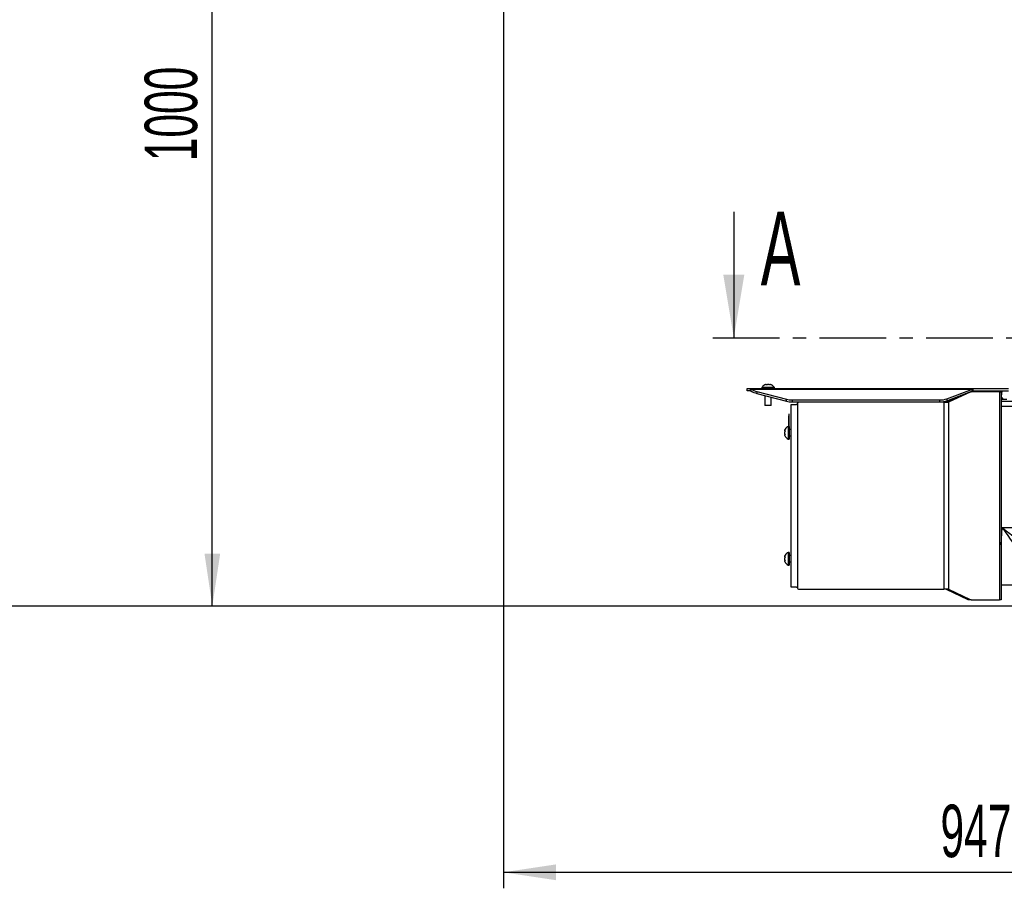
# Model space of a CAD drawing. Extents: x 0 to 8410, y 0 to 5940.
# Tile 69 of 161: x 2854 to 3792, y 1259 to 2091. Entities that reach past the tile are written whole.
import ezdxf

# ---------------------------------------------------------------- set-up
doc = ezdxf.new("R2010")
doc.units = 0
doc.header["$LTSCALE"] = 10
doc.linetypes.add('CENTER', pattern=[10.16, 6.35, -1.27, 1.27, -1.27])
doc.layers.get('0').update_dxf_attribs({"linetype": 'CONTINUOUS'})
doc.styles.add('SLDTEXTSTYLE0', font='TXT', dxfattribs={"width": 0.605})
doc.dimstyles.new('SLDDIMSTYLE1', dxfattribs={"dimtxt": 50, "dimasz": 50, "dimexe": 0, "dimexo": 0.0625, "dimgap": 12.5, "dimtad": 1, "dimdec": 1, "dimrnd": 1e-09, "dimzin": 12, "dimtxsty": 'SLDTEXTSTYLE0', "dimsah": 1, "dimcen": 0.09, "dimazin": 3, "dimtfac": 1, "dimtofl": 0, "dimtmove": 0, "dimatfit": 3, "dimtolj": 1, "dimtzin": 12})
doc.dimstyles.new('SLDDIMSTYLE10', dxfattribs={"dimtxt": 50, "dimasz": 50, "dimexe": 0, "dimexo": 0.0625, "dimgap": -12.5, "dimtad": 0, "dimtih": 1, "dimtoh": 1, "dimdec": 1, "dimlfac": 0.5, "dimrnd": 1e-09, "dimzin": 12, "dimtxsty": 'SLDTEXTSTYLE0', "dimblk1": 'NONE', "dimsah": 1, "dimcen": 0, "dimazin": 3, "dimtfac": 1, "dimtmove": 0, "dimatfit": 3, "dimtolj": 1})
doc.dimstyles.new('SLDDIMSTYLE2', dxfattribs={"dimtxt": 50, "dimasz": 50, "dimexe": 0, "dimexo": 0.0625, "dimgap": 12.5, "dimtad": 1, "dimdec": 0, "dimrnd": 1e-09, "dimzin": 12, "dimtxsty": 'SLDTEXTSTYLE0', "dimsah": 1, "dimcen": 0.09, "dimazin": 3, "dimtfac": 1, "dimtofl": 0, "dimtmove": 0, "dimatfit": 3, "dimtolj": 1, "dimtzin": 12})

# ---------------------------------------------------------------- blocks, each defined once
blk = doc.blocks.new('_D_4')
at = {"color": 7, "linetype": 'CONTINUOUS'}
for p, q in [((3314.5, 2596.74), (3314.5, 1264.41)), ((4261.63, 1476.98), (4261.63, 1264.41)), ((3314.5, 1279.41), (4261.63, 1279.41))]:
    blk.add_line(p, q, dxfattribs=at)
for points in [[(3314.5, 1279.41), (3364.5, 1271.91), (3364.5, 1286.91)], [(4261.63, 1279.41), (4211.63, 1286.91), (4211.63, 1271.91)]]:
    blk.add_solid(points, dxfattribs=at)
at = {"color": 7, "linetype": 'CONTINUOUS', "insert": (3730.78, 1343.86), "char_height": 50, "attachment_point": 1, "style": 'SLDTEXTSTYLE0'}
blk.add_mtext('947', dxfattribs=at)
blk = doc.blocks.new('_D_6')
at = {"color": 7, "linetype": 'CONTINUOUS'}
for p, q in [((4661.63, 2533.02), (3022.36, 2533.02)), ((3037.36, 1533.02), (3037.36, 2533.02)), ((4543.1, 1533.02), (3022.36, 1533.02))]:
    blk.add_line(p, q, dxfattribs=at)
for points in [[(3037.36, 2533.02), (3029.86, 2483.02), (3044.86, 2483.02)], [(3037.36, 1533.02), (3044.86, 1583.02), (3029.86, 1583.02)]]:
    blk.add_solid(points, dxfattribs=at)
at = {"color": 7, "linetype": 'CONTINUOUS', "insert": (2972.9, 1956.63), "char_height": 50, "attachment_point": 1, "rotation": 90, "style": 'SLDTEXTSTYLE0'}
blk.add_mtext('1000', dxfattribs=at)
blk = doc.blocks.new('_D_9')
at = {"color": 7, "linetype": 'CONTINUOUS'}
for p, q in [((6136.63, 4639.08), (2746.63, 4639.08)), ((2761.63, 4639.08), (2761.63, 1533.02)), ((3861.91, 1533.02), (2746.63, 1533.02))]:
    blk.add_line(p, q, dxfattribs=at)
for points in [[(2761.63, 4639.08), (2754.13, 4589.08), (2769.13, 4589.08)], [(2761.63, 1533.02), (2769.13, 1583.02), (2754.13, 1583.02)]]:
    blk.add_solid(points, dxfattribs=at)
at = {"color": 7, "linetype": 'CONTINUOUS', "insert": (2697.18, 3009.66), "char_height": 50, "attachment_point": 1, "rotation": 90, "style": 'SLDTEXTSTYLE0'}
blk.add_mtext('3106', dxfattribs=at)
blk = doc.blocks.new('_D_25')
at = {"color": 7, "linetype": 'CONTINUOUS'}
for p, q in [((2062.62, 5429.6), (2293.31, 4952.44)), ((2293.31, 4952.44), (2402.63, 4726.35)), ((2433.35, 4741.69), (2433.35, 4820.85)), ((2433.35, 4820.85), (2655.21, 4820.85)), ((2655.21, 4820.85), (2655.21, 4741.69)), ((2655.21, 4741.69), (2433.35, 4741.69)), ((2402.63, 4726.35), (2660.94, 4726.35))]:
    blk.add_line(p, q, dxfattribs=at)
blk.add_arc((2177.97, 5191.02), 4417.95, 270.87652, 299.0424, dxfattribs=at)
blk.add_solid([(2293.31, 4952.44), (2308.32, 4904.16), (2321.83, 4910.69)], dxfattribs=at)
at = {"color": 7, "linetype": 'CONTINUOUS', "char_height": 50, "attachment_point": 1, "style": 'SLDTEXTSTYLE0'}
for s, insert in [('%%c', (2450.54, 4806.14)), ('265', (2523.44, 4806.28))]:
    blk.add_mtext(s, dxfattribs=dict(at, insert=insert))
blk = doc.blocks.new('_NONE')

msp = doc.modelspace()

# ---------------------------------------------------------------- linework, layer by layer
at = {"color": 7, "linetype": 'CONTINUOUS'}
for p, q in [((3533.95677, 1908.521738), (3533.95677, 1788.521738)), ((3546.635391, 1738.021736), (3546.635391, 1740.02174)), ((3546.635391, 1740.02174), (3549.443366, 1740.02174)), ((3549.443366, 1738.021736), (3546.635391, 1738.021736)), ((3549.443366, 1740.02174), (3550.292255, 1739.646976)), ((3549.443366, 1740.02174), (3761.635365, 1740.02174)), ((3549.443366, 1740.02174), (3549.443366, 1738.021736)), ((3549.443366, 1738.021736), (3550.292255, 1737.834354)), ((3550.292255, 1737.834354), (3550.292255, 1739.646976)), ((3556.035401, 1737.351467), (3584.203364, 1729.911287)), ((3556.035401, 1735.538845), (3584.203364, 1728.098665)), ((3560.63539, 1741.021742), (3560.63539, 1740.02174)), ((3572.635355, 1741.021742), (3560.63539, 1741.021742)), ((3564.964237, 1743.657981), (3564.964237, 1743.907292)), ((3568.306567, 1743.900423), (3568.306567, 1743.670766)), ((3568.385365, 1743.614425), (3568.337502, 1743.900423)), ((3572.635355, 1740.02174), (3572.635355, 1741.021742)), ((3617.585363, 1740.171735), (3617.585363, 1740.02174)), ((3617.585363, 1740.171735), (3646.985354, 1740.171735)), ((3646.985354, 1740.171735), (3646.985354, 1740.02174)), ((3648.185374, 1740.171735), (3648.185374, 1740.02174)), ((3648.185374, 1740.171735), (3652.322235, 1740.171735)), ((3652.322235, 1740.171735), (3652.322235, 1740.02174)), ((3652.322235, 1740.171735), (3677.585365, 1740.171735)), ((3677.585365, 1740.171735), (3677.585365, 1740.02174)), ((3736.909034, 1730.363627), (3761.14613, 1739.646976)), ((3736.909034, 1728.551005), (3761.14613, 1737.834354)), ((3758.926811, 1736.765151), (3738.257887, 1727.021744)), ((3759.024562, 1737.021734), (3760.044815, 1737.021734)), ((3786.87668, 1737.021734), (3760.044815, 1737.021734)), ((3761.14613, 1737.834354), (3761.14613, 1739.646976)), ((3761.14613, 1737.834354), (3761.635365, 1738.021736)), ((3761.635365, 1740.02174), (3761.635365, 1738.021736)), ((3761.635365, 1740.02174), (3795.706453, 1740.02174)), ((3761.635365, 1738.021736), (3795.706453, 1738.021736)), ((3786.87668, 1737.021734), (3788.634064, 1737.021734)), ((3788.634064, 1737.021734), (3788.634064, 1539.021738)), ((3789.033385, 1732.585956), (3789.508941, 1738.021736)), ((3563.635351, 1733.53142), (3563.635351, 1724.021738)), ((3569.635393, 1724.021738), (3569.635393, 1731.946607)), ((3589.50335, 1729.268898), (3730.193617, 1729.268898)), ((3589.50335, 1727.456276), (3730.193617, 1727.456276)), ((3734.015288, 1727.021744), (3595.635357, 1727.021744)), ((3734.015288, 1727.021744), (3738.257887, 1727.021744)), ((3750.091793, 1733.600293), (3736.136558, 1727.021744)), ((3790.134045, 1730.821733), (3788.634064, 1730.821733)), ((3788.634064, 1730.021735), (3791.556778, 1730.021735)), ((3788.634064, 1728.021731), (3825.659784, 1728.021731)), ((3790.134045, 1730.021735), (3790.134045, 1730.821733)), ((3791.556778, 1730.021735), (3793.993296, 1730.021735)), ((3569.635393, 1724.021738), (3563.635351, 1724.021738)), ((3586.535396, 1704.021742), (3586.535396, 1716.021736)), ((3586.535396, 1716.021736), (3586.635353, 1716.021736)), ((3586.635353, 1704.021742), (3586.635353, 1716.021736)), ((3588.635387, 1551.021737), (3588.635387, 1725.02174)), ((3588.635387, 1725.02174), (3593.635382, 1725.02174)), ((3586.335363, 1714.021732), (3586.535396, 1714.021732)), ((3586.335363, 1709.811215), (3586.335363, 1714.021732)), ((3586.335363, 1709.811215), (3586.535396, 1709.811215)), ((3586.335363, 1709.121739), (3586.335363, 1709.811215)), ((3586.335363, 1709.121739), (3586.535396, 1709.121739)), ((3586.335363, 1708.921735), (3586.535396, 1708.921735)), ((3586.335363, 1704.021742), (3586.335363, 1708.921735)), ((3583.042683, 1699.771737), (3582.7567, 1699.723889)), ((3582.7567, 1699.69291), (3582.986357, 1699.69291)), ((3586.635353, 1704.021742), (3585.635366, 1704.021742)), ((3585.635366, 1704.021742), (3585.635366, 1692.021732)), ((3586.335363, 1704.021742), (3586.535396, 1704.021742)), ((3586.635353, 1704.021742), (3586.635353, 1692.021732)), ((3588.635387, 1701.021736), (3586.635353, 1701.021736)), ((3582.999112, 1696.350579), (3582.749846, 1696.350579)), ((3585.635366, 1692.021732), (3586.635353, 1692.021732)), ((3586.635353, 1695.021738), (3588.635387, 1695.021738)), ((3582.999112, 1576.350574), (3582.749846, 1576.350574)), ((3583.042683, 1579.77174), (3582.7567, 1579.723884)), ((3582.7567, 1579.692901), (3582.986357, 1579.692901)), ((3586.635353, 1584.021737), (3585.635366, 1584.021737)), ((3585.635366, 1584.021737), (3585.635366, 1572.021739)), ((3586.635353, 1584.021737), (3586.635353, 1572.021739)), ((3588.635387, 1581.021738), (3586.635353, 1581.021738)), ((3585.635366, 1572.021739), (3586.635353, 1572.021739)), ((3586.635353, 1575.021737), (3588.635387, 1575.021737)), ((3593.635382, 1551.021737), (3588.635387, 1551.021737)), ((3595.635357, 1549.021739), (3734.015288, 1549.021739)), ((3738.257887, 1549.021739), (3734.015288, 1549.021739)), ((3736.136558, 1549.021739), (3756.805482, 1539.278322)), ((3738.257887, 1549.021739), (3758.926811, 1539.278322)), ((3799.801381, 1553.021737), (3788.634064, 1553.021737)), ((3760.044815, 1539.021738), (3757.923545, 1539.021738)), ((3760.044815, 1539.021738), (3786.87668, 1539.021738)), ((3788.634064, 1539.021738), (3786.87668, 1539.021738))]:
    msp.add_line(p, q, dxfattribs=at)
at = {"color": 7, "linetype": 'CENTER'}
msp.add_line((3513.95677, 1788.521738), (4851.490552, 1788.521738), dxfattribs=at)
at = {"color": 8, "linetype": 'CONTINUOUS'}
for p, q in [((3550.292255, 1739.646976), (3761.14613, 1739.646976)), ((3556.035401, 1737.351467), (3556.035401, 1735.538845)), ((3758.926811, 1736.765151), (3758.354666, 1736.765151)), ((3786.87668, 1737.021734), (3786.87668, 1539.021738)), ((3584.203364, 1728.098665), (3584.203364, 1729.911287)), ((3589.50335, 1729.268898), (3589.50335, 1727.456276)), ((3594.635369, 1726.021742), (3594.635369, 1550.021739)), ((3730.193617, 1727.456276), (3730.193617, 1729.268898)), ((3734.015288, 1727.021744), (3734.015288, 1549.021739)), ((3736.909034, 1730.363627), (3736.909034, 1728.551005)), ((3738.257887, 1727.021744), (3738.257887, 1549.021739)), ((3825.659784, 1723.152627), (3788.634064, 1723.152627)), ((3788.634064, 1591.184148), (3789.495887, 1607.62908)), ((3789.495887, 1607.62908), (3826.399, 1607.62908)), ((3756.805482, 1539.278322), (3758.926811, 1539.278322))]:
    msp.add_line(p, q, dxfattribs=at)
at = {"color": 7, "linetype": 'CONTINUOUS'}
for centre, radius, start, end in [((3561.41576, 1759.144773), 22.447638, 240.295215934, 256.132059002), ((3561.416239, 1757.333349), 22.448916, 240.29566959, 256.131605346), ((3566.754763, 1737.622756), 7, 120.397152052, 150.950252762), ((3566.515985, 1737.622756), 7, 29.049747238, 59.173243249), ((3760.056222, 1734.408011), 2.613748, 90.250047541, 115.601165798), ((3589.368823, 1750.343762), 21.075293, 255.812526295, 270.365731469), ((3589.368897, 1748.531751), 21.075904, 255.812738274, 270.36551949), ((3595.635374, 1726.021738), 1, 90, 180), ((3730.489844, 1748.596374), 19.329746, 269.121912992, 289.395600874), ((3730.489708, 1746.784581), 19.330572, 269.122351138, 289.395162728), ((3589.034356, 1697.902349), 7, 119.049747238, 149.173243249), ((3589.034356, 1698.141127), 7, 210.397152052, 240.950252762), ((3589.034356, 1577.902349), 7, 119.049747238, 149.173243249), ((3589.034356, 1578.141127), 7, 210.397152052, 240.950252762), ((3595.635374, 1550.021738), 1, 180, 270), ((3757.934939, 1541.635663), 2.61395, 244.399821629, 269.750251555), ((3760.05627, 1541.635668), 2.613955, 244.399833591, 269.748907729)]:
    msp.add_arc(centre, radius, start, end, dxfattribs=at)
at = {"color": 8, "linetype": 'CONTINUOUS'}
for major_axis, ratio, start_param, end_param in [((-13.985253, 19.735116), 0.0093867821, 1.5840415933, 3.1286579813), ((18.97867, -14.998052), 0.012736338, 4.7224536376, 6.2670700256)]:
    msp.add_ellipse((3789.495896, 1608.021738), major_axis=major_axis, ratio=ratio, start_param=start_param, end_param=end_param, dxfattribs=at)
at = {"color": 7, "linetype": 'CONTINUOUS'}
for points, knots in [([(3563.135388, 1743.614425), (3563.404851, 1743.762313), (3563.87173, 1744.018547), (3564.443878, 1744.188054), (3564.802459, 1744.194007), (3564.973912, 1744.051009), (3564.971668, 1743.837431), (3564.906537, 1743.669105), (3564.88538, 1743.614425)], [0, 0, 0, 0, 0.2355652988, 0.4081460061, 0.5811435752, 0.7450745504, 0.9171887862, 1, 1, 1, 1]), ([(3564.88538, 1743.614425), (3565.109119, 1743.762306), (3565.496785, 1744.018536), (3566.257679, 1744.188055), (3566.962486, 1744.194028), (3567.625063, 1744.051026), (3568.089492, 1743.837441), (3568.312808, 1743.669115), (3568.385365, 1743.614425)], [0, 0, 0, 0, 0.2355502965, 0.408131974, 0.5811375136, 0.7450663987, 0.9171708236, 1, 1, 1, 1]), ([(3568.318786, 1744.01239), (3568.35884, 1744.073097), (3568.439044, 1744.194656), (3568.797968, 1744.192337), (3569.285877, 1744.051487), (3569.753316, 1743.837375), (3570.041681, 1743.669092), (3570.135357, 1743.614425)], [0, 0, 0, 0, 0.2257647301, 0.4520712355, 0.6665252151, 0.8916701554, 1, 1, 1, 1]), ([(3761.14613, 1739.646976), (3761.22767, 1739.75572), (3761.390751, 1739.97321), (3761.553826, 1740.005563), (3761.635365, 1740.02174)], [0, 0, 0, 0, 0.49999362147, 1, 1, 1, 1]), ([(3594.635369, 1726.021742), (3594.624327, 1725.909347), (3594.602241, 1725.684555), (3594.429985, 1725.385033), (3594.17709, 1725.159515), (3593.895799, 1725.039096), (3593.710566, 1725.02675), (3593.635382, 1725.02174)], [0, 0, 0, 0, 0.2140380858, 0.4280815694, 0.6418790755, 0.8546422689, 1, 1, 1, 1]), ([(3788.643422, 1731.143733), (3788.694693, 1731.234513), (3788.938827, 1731.666776), (3788.991653, 1732.180288), (3789.033385, 1732.585956)], [0, 0, 0, 0, 0.2100122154, 1, 1, 1, 1]), ([(3582.644703, 1699.705144), (3582.584007, 1699.745195), (3582.462469, 1699.825393), (3582.46472, 1700.184353), (3582.605631, 1700.672208), (3582.819757, 1701.139683), (3582.988022, 1701.428063), (3583.042683, 1701.521744)], [0, 0, 0, 0, 0.2257656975, 0.4520720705, 0.6665221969, 0.8916696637, 1, 1, 1, 1]), ([(3583.042683, 1696.271737), (3582.894818, 1696.495485), (3582.638612, 1696.883175), (3582.469056, 1697.644043), (3582.463049, 1698.348861), (3582.606124, 1699.011406), (3582.819635, 1699.475889), (3582.987986, 1699.699187), (3583.042683, 1699.771737)], [0, 0, 0, 0, 0.2355484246, 0.4081363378, 0.5811347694, 0.7450653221, 0.9171714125, 1, 1, 1, 1]), ([(3583.042683, 1694.521745), (3582.894784, 1694.791214), (3582.63853, 1695.258104), (3582.469074, 1695.830262), (3582.463052, 1696.18885), (3582.6061, 1696.360283), (3582.819709, 1696.358022), (3582.98801, 1696.292894), (3583.042683, 1696.271737)], [0, 0, 0, 0, 0.2355674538, 0.4081517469, 0.5811486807, 0.7450795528, 0.9171876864, 1, 1, 1, 1]), ([(3582.644703, 1579.70515), (3582.584007, 1579.745197), (3582.462469, 1579.825388), (3582.46472, 1580.184361), (3582.605631, 1580.67221), (3582.819756, 1581.139682), (3582.988022, 1581.42806), (3583.042683, 1581.521739)], [0, 0, 0, 0, 0.2257656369, 0.4520736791, 0.6665234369, 0.8916704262, 1, 1, 1, 1]), ([(3583.042683, 1576.271736), (3582.894819, 1576.495486), (3582.638614, 1576.883175), (3582.469055, 1577.64404), (3582.46305, 1578.348859), (3582.606122, 1579.011407), (3582.819637, 1579.475888), (3582.987986, 1579.699188), (3583.042683, 1579.77174)], [0, 0, 0, 0, 0.2355489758, 0.4081350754, 0.5811334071, 0.7450655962, 0.9171708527, 1, 1, 1, 1]), ([(3583.042683, 1574.521736), (3582.894784, 1574.791208), (3582.638531, 1575.258103), (3582.469074, 1575.830258), (3582.463051, 1576.188859), (3582.6061, 1576.360263), (3582.81971, 1576.358036), (3582.98801, 1576.292897), (3583.042683, 1576.271736)], [0, 0, 0, 0, 0.2355685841, 0.4081526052, 0.5811497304, 0.7450796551, 0.9171875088, 1, 1, 1, 1]), ([(3593.635382, 1551.021737), (3593.746436, 1551.011005), (3593.968598, 1550.989535), (3594.267675, 1550.819746), (3594.494207, 1550.568594), (3594.617266, 1550.286963), (3594.630125, 1550.098571), (3594.635369, 1550.021739)], [0, 0, 0, 0, 0.2138463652, 0.4277977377, 0.6401871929, 0.8532574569, 1, 1, 1, 1])]:
    msp.add_open_spline(points, degree=3, knots=knots, dxfattribs=at)
msp.add_solid([(3533.95677, 1788.521738), (3543.95677, 1848.521738), (3523.95677, 1848.521738)], dxfattribs=at)

# ---------------------------------------------------------------- texts
at = {"color": 7, "linetype": 'CONTINUOUS', "insert": (3559.59651, 1908.521738), "char_height": 70, "attachment_point": 1, "style": 'SLDTEXTSTYLE0'}
msp.add_mtext('A', dxfattribs=at)

# ---------------------------------------------------------------- dimensions: what is measured, and where the dimension line sits
at = {"color": 7, "linetype": 'CONTINUOUS'}
dim = msp.add_diameter_dim_2p(p1=(2062.617807, 5429.602355), p2=(2293.312801, 4952.444289), dimstyle='SLDDIMSTYLE10', dxfattribs=at)
dim.commit()
dim.dimension.update_dxf_attribs({"geometry": '_D_25', "text_midpoint": (2544.283743, 4781.269917), "dimtype": 163})
for base, p1, p2, dimstyle, picture, middle in [((2761.634054, 1533.021738), (6156.634054, 4639.083327), (3881.910645, 1533.021738), 'SLDDIMSTYLE2', '_D_9', (2761.634054, 3086.052532)), ((3037.357622, 2533.021738), (4563.097417, 1533.021738), (4681.634054, 2533.021738), 'SLDDIMSTYLE1', '_D_6', (3037.357622, 2033.021738))]:
    dim = msp.add_linear_dim(base=base, p1=p1, p2=p2, angle=90, dimstyle=dimstyle, dxfattribs=at)
    dim.commit()
    dim.dimension.update_dxf_attribs({"geometry": picture, "text_midpoint": middle, "dimtype": 160})
dim = msp.add_linear_dim(base=(4261.634054, 1279.409603), p1=(3314.499411, 2616.736164), p2=(4261.634054, 1496.984796), dimstyle='SLDDIMSTYLE2', dxfattribs=at)
dim.commit()
dim.dimension.update_dxf_attribs({"geometry": '_D_4', "text_midpoint": (3788.066732, 1279.409603), "dimtype": 160})

doc.saveas('drawing.dxf')
